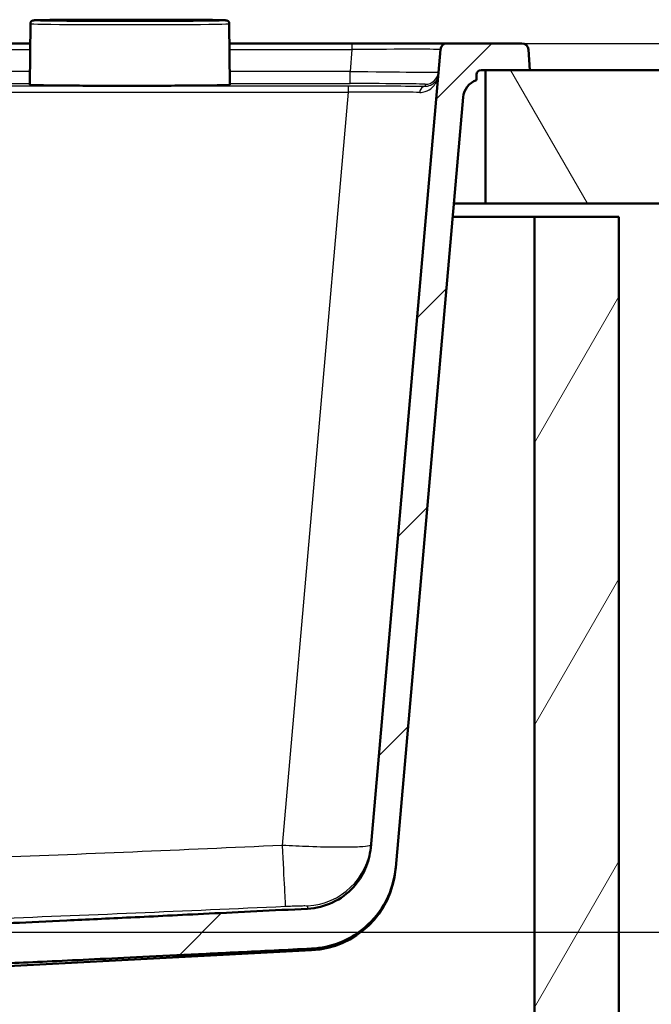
# Model space of a CAD drawing. Header units: millimetres. Extents: x 100 to 2000, y 93 to 3947.
# Tile 10 of 20: x 853 to 995, y 1551 to 1772. Entities that reach past the tile are written whole.
import ezdxf

# ---------------------------------------------------------------- set-up
doc = ezdxf.new("R2010")
doc.units = ezdxf.units.MM
doc.header["$LTSCALE"] = 10
for name, color, linetype, lineweight in [('Dimensions(ISO)', 7, 'Continuous', 25), ('Hatch', 7, 'Continuous', 9), ('Visible Edges(ISO)', 7, 'Continuous', 50), ('Visible Tangent Edges(ISO)', 7, 'Continuous', 25)]:
    doc.layers.add(name, color=color, linetype=linetype, lineweight=lineweight)
doc.styles.add('Text_3.5mm', font='arial.ttf', dxfattribs={"width": 0.9})
doc.dimstyles.new('KS-STANDARD', dxfattribs={"dimscale": 10, "dimtxt": 3.5, "dimasz": 2.5, "dimexe": 3.175, "dimexo": 0, "dimgap": 0.8, "dimtad": 1, "dimdec": 1, "dimrnd": 1e-08, "dimtxsty": 'Text_3.5mm', "dimcen": 0.09, "dimdle": 10, "dimclrd": 7, "dimclre": 7, "dimclrt": 7, "dimadec": 0, "dimazin": 2, "dimtfac": 0.714286, "dimtdec": 4, "dimtmove": 0, "dimatfit": 3, "dimfxl": 0, "dimtolj": 1, "dimlwd": 25, "dimlwe": 25, "dimarcsym": 0})

# ---------------------------------------------------------------- blocks, each defined once
blk = doc.blocks.new('*D9')
at = {"layer": 'Defpoints', "color": 0, "linetype": 'Continuous'}
for p in [(965.57, 1767.08), (1225.09, 1767.08), (800.23, 1567.24)]:
    blk.add_point(p, dxfattribs=at)
at = {"layer": 'Dimensions(ISO)', "color": 7, "linetype": 'Continuous', "lineweight": 25}
for p, q in [((965.57, 1767.08), (1256.84, 1767.08)), ((1225.09, 1592.24), (1225.09, 1742.08)), ((800.23, 1567.24), (1256.84, 1567.24))]:
    blk.add_line(p, q, dxfattribs=at)
at = {"layer": 'Dimensions(ISO)', "color": 7, "linetype": 'Continuous'}
for points in [[(1220.93, 1742.08), (1229.26, 1742.08), (1225.09, 1767.08)], [(1220.93, 1592.24), (1229.26, 1592.24), (1225.09, 1567.24)]]:
    blk.add_solid(points, dxfattribs=at)
at = {"layer": 'Dimensions(ISO)', "color": 7, "linetype": 'Continuous', "lineweight": 25, "insert": (1199.22, 1632.24), "char_height": 35, "attachment_point": 4, "rotation": 90, "style": 'Text_3.5mm'}
blk.add_mtext('\\A1;200', dxfattribs=at)

msp = doc.modelspace()

# ---------------------------------------------------------------- hatches: boundary and pattern name
at = {"layer": 'Hatch'}
h = msp.add_hatch(dxfattribs=at)
h.set_pattern_fill('ANSI31', color=256, scale=254, style=0)
h.set_pattern_definition([(45, (0, 0), (-22.45064, 22.45064), [])])
edge = h.paths.add_edge_path()
edge.add_spline(control_points=[(797.58, 1551.38), (797.7, 1551.38), (797.84, 1551.36), (798.05, 1551.3), (798.16, 1551.25), (798.29, 1551.16), (798.35, 1551.1), (798.38, 1551.04), (798.38, 1551.03), (798.39, 1551.03)], knot_values=[-0.10134, -0.10134, -0.10134, -0.10134, -0.064566, -0.064566, -0.036176, -0.036176, -0.015542, -0.015542, -0.013949, -0.013949, -0.013949, -0.013949], degree=3, periodic=0)
edge.add_line((798.39, 1551.03), (798.39, 1551.03))
edge.add_spline(control_points=[(798.39, 1551.03), (798.82, 1551.13), (799.24, 1551.25), (800.47, 1551.64), (801.35, 1551.99), (803.04, 1552.84), (803.84, 1553.35), (804.76, 1554.08), (805.01, 1554.29), (805.25, 1554.53)], knot_values=[12.958233, 12.958233, 12.958233, 12.958233, 13.085259, 13.085259, 13.344928, 13.344928, 13.604598, 13.604598, 13.698705, 13.698705, 13.698705, 13.698705], degree=3, periodic=0)
edge.add_spline(control_points=[(805.25, 1554.53), (805.58, 1554.83), (805.91, 1555.11), (806.91, 1555.89), (807.7, 1556.39), (809.36, 1557.24), (810.23, 1557.6), (811.93, 1558.16), (812.92, 1558.41), (814.68, 1558.69), (815.44, 1558.77), (816.17, 1558.8)], knot_values=[4.12508, 4.12508, 4.12508, 4.12508, 4.248792, 4.248792, 4.50521, 4.50521, 4.761627, 4.761627, 5.040476, 5.040476, 5.250444, 5.250444, 5.250444, 5.250444], degree=3, periodic=0)
edge.add_spline(control_points=[(816.17, 1558.8), (847.56, 1560.02), (918.28, 1563.55)], knot_values=[25.041438, 25.041438, 25.041438, 31.228793, 31.228793, 31.228793], weights=[1.751223, 1.468718, 1.000744], degree=2, periodic=0)
edge.add_spline(control_points=[(918.28, 1563.55), (920.46, 1563.66), (922.61, 1564.13), (926.68, 1565.74), (928.57, 1566.88), (932.22, 1569.98), (933.85, 1572.04), (936.24, 1576.67), (936.98, 1579.19), (937.2, 1581.79)], knot_values=[-2.875134, -2.875134, -2.875134, -2.875134, -2.219023, -2.219023, -1.562894, -1.562894, -0.781472, -0.781472, 0, 0, 0, 0], degree=3, periodic=0)
edge.add_line((937.2, 1581.79), (952.35, 1754.97))
edge.add_ellipse((956.84, 1754.58), major_axis=(0.39, 4.48), ratio=1, start_angle=23.7503, end_angle=90, ccw=False)
edge.add_line((955.39, 1758.84), (955.39, 1760.08))
edge.add_ellipse((956.39, 1760.08), major_axis=(0, 1), ratio=1, start_angle=0, end_angle=90, ccw=False)
edge.add_line((956.39, 1761.08), (957.39, 1761.08))
edge.add_line((957.39, 1761.08), (967.39, 1761.08))
edge.add_line((967.39, 1761.08), (967.07, 1765.68))
edge.add_ellipse((965.57, 1765.58), major_axis=(-0.1, 1.5), ratio=1, start_angle=270, end_angle=356)
edge.add_line((965.57, 1767.08), (948.76, 1767.08))
edge.add_ellipse((948.76, 1765.58), major_axis=(-1.5, 0), ratio=1, start_angle=270, end_angle=355)
edge.add_line((947.27, 1765.71), (931.57, 1586.2))
edge.add_spline(control_points=[(931.57, 1586.2), (931.42, 1584.56), (931.01, 1582.96), (929.69, 1579.96), (928.79, 1578.58), (926.36, 1575.93), (924.77, 1574.76), (921.23, 1573.1), (919.32, 1572.62), (917.37, 1572.52)], knot_values=[-2.156381, -2.156381, -2.156381, -2.156381, -1.664116, -1.664116, -1.171866, -1.171866, -0.585904, -0.585904, 0, 0, 0, 0], degree=3, periodic=0)
edge.add_spline(control_points=[(917.37, 1572.52), (832.44, 1568.27), (800.23, 1567.24)], knot_values=[0.008308, 0.008308, 0.008308, 8.276929, 8.276929, 8.276929], weights=[1.001255, 1.625557, 1.917442], degree=2, periodic=0)
edge.add_spline(control_points=[(800.23, 1567.24), (799.9, 1567.23), (799.55, 1567.2), (798.76, 1567.09), (798.32, 1566.99), (797.27, 1566.68), (796.51, 1566.34), (795.54, 1565.66), (795.11, 1565.25), (794.76, 1564.66), (794.67, 1564.45), (794.6, 1564.19), (794.58, 1564.09), (794.56, 1563.99)], knot_values=[0.700676, 0.700676, 0.700676, 0.700676, 0.795408, 0.795408, 0.919285, 0.919285, 1.125469, 1.125469, 1.275, 1.275, 1.331078, 1.331078, 1.358683, 1.358683, 1.358683, 1.358683], degree=3, periodic=0)
edge.add_spline(control_points=[(794.56, 1563.99), (794.43, 1562.93), (794.3, 1561.89)], knot_values=[0, 0, 0, 0.211341, 0.211341, 0.211341], weights=[1, 1.000003, 1], degree=2, periodic=0)
edge.add_spline(control_points=[(794.3, 1561.89), (794.29, 1561.86), (794.29, 1561.83), (794.27, 1561.76), (794.24, 1561.7), (794.14, 1561.54), (794.02, 1561.42), (793.9, 1561.33), (793.89, 1561.33), (793.88, 1561.32)], knot_values=[0.006591, 0.006591, 0.006591, 0.006591, 0.014231, 0.014231, 0.029909, 0.029909, 0.071875, 0.071875, 0.074931, 0.074931, 0.074931, 0.074931], degree=3, periodic=0)
edge.add_spline(control_points=[(793.88, 1561.32), (792.27, 1560.26), (790.71, 1559.3)], knot_values=[0, 0, 0, 0.376379, 0.376379, 0.376379], weights=[1, 1.000387, 1], degree=2, periodic=0)
edge.add_spline(control_points=[(790.71, 1559.3), (790.53, 1559.2), (790.31, 1559.11), (789.98, 1559.03), (789.83, 1559), (789.67, 1558.97)], knot_values=[0.077064, 0.077064, 0.077064, 0.077064, 0.136783, 0.136783, 0.179661, 0.179661, 0.179661, 0.179661], degree=3, periodic=0)
edge.add_spline(control_points=[(789.67, 1558.97), (762.39, 1555.4), (735.11, 1558.97)], knot_values=[0, 0, 0, 5.470025, 5.470025, 5.470025], weights=[1, 1.1468, 1], degree=2, periodic=0)
edge.add_spline(control_points=[(735.11, 1558.97), (734.95, 1559), (734.8, 1559.03), (734.47, 1559.11), (734.25, 1559.2), (734.07, 1559.3)], knot_values=[0.758767, 0.758767, 0.758767, 0.758767, 0.801645, 0.801645, 0.861364, 0.861364, 0.861364, 0.861364], degree=3, periodic=0)
edge.add_spline(control_points=[(734.07, 1559.3), (732.51, 1560.26), (730.9, 1561.32)], knot_values=[0, 0, 0, 0.376379, 0.376379, 0.376379], weights=[1, 1.000387, 1], degree=2, periodic=0)
edge.add_spline(control_points=[(730.9, 1561.32), (730.89, 1561.33), (730.88, 1561.33), (730.76, 1561.42), (730.64, 1561.54), (730.54, 1561.7), (730.51, 1561.76), (730.49, 1561.83), (730.49, 1561.86), (730.48, 1561.89)], knot_values=[0.804848, 0.804848, 0.804848, 0.804848, 0.807903, 0.807903, 0.849869, 0.849869, 0.865548, 0.865548, 0.873188, 0.873188, 0.873188, 0.873188], degree=3, periodic=0)
edge.add_spline(control_points=[(730.48, 1561.89), (730.35, 1562.93), (730.22, 1563.99)], knot_values=[0, 0, 0, 0.211341, 0.211341, 0.211341], weights=[1, 1.000003, 1], degree=2, periodic=0)
edge.add_spline(control_points=[(730.22, 1563.99), (730.2, 1564.09), (730.18, 1564.19), (730.11, 1564.45), (730.02, 1564.66), (729.67, 1565.25), (729.24, 1565.66), (728.27, 1566.34), (727.51, 1566.68), (726.46, 1566.99), (726.02, 1567.09), (725.23, 1567.2), (724.88, 1567.23), (724.55, 1567.24)], knot_values=[1.407459, 1.407459, 1.407459, 1.407459, 1.435064, 1.435064, 1.491142, 1.491142, 1.640673, 1.640673, 1.846857, 1.846857, 1.970734, 1.970734, 2.065466, 2.065466, 2.065466, 2.065466], degree=3, periodic=0)
edge.add_spline(control_points=[(724.55, 1567.24), (692.34, 1568.27), (607.41, 1572.52)], knot_values=[22.797799, 22.797799, 22.797799, 31.066421, 31.066421, 31.066421], weights=[1.917442, 1.625557, 1.001255], degree=2, periodic=0)
edge.add_spline(control_points=[(607.41, 1572.52), (605.77, 1572.6), (604.16, 1572.95), (601.11, 1574.16), (599.69, 1575.01), (596.95, 1577.34), (595.73, 1578.89), (593.93, 1582.36), (593.39, 1584.25), (593.21, 1586.2)], knot_values=[-2.156391, -2.156391, -2.156391, -2.156391, -1.66429, -1.66429, -1.172174, -1.172174, -0.586106, -0.586106, 0, 0, 0, 0], degree=3, periodic=0)
edge.add_line((593.21, 1586.2), (577.51, 1765.71))
edge.add_ellipse((576.02, 1765.58), major_axis=(-0.13, 1.49), ratio=1, start_angle=270, end_angle=355)
edge.add_line((576.02, 1767.08), (559.21, 1767.08))
edge.add_ellipse((559.21, 1765.58), major_axis=(-1.5, 0), ratio=1, start_angle=270, end_angle=356)
edge.add_line((557.71, 1765.68), (557.39, 1761.08))
edge.add_line((557.39, 1761.08), (567.39, 1761.08))
edge.add_line((567.39, 1761.08), (568.39, 1761.08))
edge.add_ellipse((568.39, 1760.08), major_axis=(1, 0), ratio=1, start_angle=0, end_angle=90, ccw=False)
edge.add_line((569.39, 1760.08), (569.39, 1758.84))
edge.add_ellipse((567.94, 1754.58), major_axis=(4.26, -1.45), ratio=1, start_angle=23.7503, end_angle=90, ccw=False)
edge.add_line((572.43, 1754.97), (587.58, 1581.79))
edge.add_spline(control_points=[(587.58, 1581.79), (587.77, 1579.61), (588.32, 1577.48), (590.08, 1573.47), (591.28, 1571.63), (594.52, 1568.09), (596.64, 1566.54), (601.35, 1564.32), (603.9, 1563.68), (606.5, 1563.55)], knot_values=[-2.875121, -2.875121, -2.875121, -2.875121, -2.218794, -2.218794, -1.562489, -1.562489, -0.781206, -0.781206, 0, 0, 0, 0], degree=3, periodic=0)
edge.add_spline(control_points=[(606.5, 1563.55), (677.22, 1560.02), (708.61, 1558.8)], knot_values=[0.004917, 0.004917, 0.004917, 6.192271, 6.192271, 6.192271], weights=[1.000744, 1.468718, 1.751223], degree=2, periodic=0)
edge.add_spline(control_points=[(708.61, 1558.8), (709.34, 1558.77), (710.1, 1558.69), (711.86, 1558.41), (712.85, 1558.16), (714.55, 1557.6), (715.42, 1557.24), (717.08, 1556.39), (717.87, 1555.89), (718.87, 1555.11), (719.2, 1554.83), (719.53, 1554.53)], knot_values=[1.769227, 1.769227, 1.769227, 1.769227, 1.979195, 1.979195, 2.258043, 2.258043, 2.514461, 2.514461, 2.770879, 2.770879, 2.894591, 2.894591, 2.894591, 2.894591], degree=3, periodic=0)
edge.add_spline(control_points=[(719.53, 1554.53), (719.77, 1554.29), (720.02, 1554.08), (720.94, 1553.35), (721.74, 1552.84), (723.43, 1551.99), (724.31, 1551.64), (725.54, 1551.25), (725.96, 1551.13), (726.39, 1551.03)], knot_values=[5.380685, 5.380685, 5.380685, 5.380685, 5.474793, 5.474793, 5.734462, 5.734462, 5.994132, 5.994132, 6.121158, 6.121158, 6.121158, 6.121158], degree=3, periodic=0)
edge.add_line((726.39, 1551.03), (726.39, 1551.03))
edge.add_spline(control_points=[(726.39, 1551.03), (726.4, 1551.03), (726.4, 1551.04), (726.43, 1551.1), (726.49, 1551.16), (726.62, 1551.25), (726.73, 1551.3), (726.94, 1551.36), (727.08, 1551.38), (727.2, 1551.38)], knot_values=[0.013949, 0.013949, 0.013949, 0.013949, 0.015542, 0.015542, 0.036176, 0.036176, 0.064566, 0.064566, 0.10134, 0.10134, 0.10134, 0.10134], degree=3, periodic=0)
edge.add_line((727.2, 1551.38), (738.49, 1551.38))
edge.add_line((738.49, 1551.38), (797.58, 1551.38))
edge = h.paths.add_edge_path(flags=0)
edge.add_spline(control_points=[(732.41, 1554.28), (732.41, 1554.29), (732.41, 1554.29), (732.41, 1554.3), (732.42, 1554.3), (732.43, 1554.32), (732.44, 1554.33), (732.47, 1554.35), (732.49, 1554.36), (732.54, 1554.38), (732.57, 1554.38), (732.6, 1554.38)], knot_values=[0.000336, 0.000336, 0.000336, 0.000336, 0.0014, 0.0014, 0.002957, 0.002957, 0.007223, 0.007223, 0.013516, 0.013516, 0.02204, 0.02204, 0.02204, 0.02204], degree=3, periodic=0)
edge.add_line((732.6, 1554.38), (792.18, 1554.38))
edge.add_spline(control_points=[(792.18, 1554.38), (792.21, 1554.38), (792.24, 1554.38), (792.29, 1554.36), (792.31, 1554.35), (792.34, 1554.33), (792.35, 1554.32), (792.36, 1554.3), (792.37, 1554.3), (792.37, 1554.29), (792.37, 1554.29), (792.37, 1554.28)], knot_values=[0.066256, 0.066256, 0.066256, 0.066256, 0.07478, 0.07478, 0.081072, 0.081072, 0.085338, 0.085338, 0.086895, 0.086895, 0.087959, 0.087959, 0.087959, 0.087959], degree=3, periodic=0)
edge.add_line((792.37, 1554.28), (792.4, 1553.88))
edge.add_spline(control_points=[(792.4, 1553.88), (792.4, 1553.88), (792.4, 1553.88), (792.4, 1553.88), (792.4, 1553.87), (792.4, 1553.87), (792.39, 1553.86), (792.39, 1553.85), (792.38, 1553.84), (792.37, 1553.83), (792.34, 1553.81), (792.32, 1553.8), (792.27, 1553.78), (792.24, 1553.78), (792.21, 1553.78)], knot_values=[-0.000336, -0.000336, -0.000336, -0.000336, 0, 0, 0, 0.001401, 0.001401, 0.002958, 0.002958, 0.007223, 0.007223, 0.013512, 0.013512, 0.021371, 0.021371, 0.021371, 0.021371], degree=3, periodic=0)
edge.add_spline(control_points=[(792.21, 1553.78), (762.39, 1553.23), (732.57, 1553.78)], knot_values=[2.21493, 2.21493, 2.21493, 9.191636, 9.191636, 9.191636], weights=[1.169518, 1.372163, 1.169518], degree=2, periodic=0)
edge.add_spline(control_points=[(732.57, 1553.78), (732.54, 1553.78), (732.51, 1553.78), (732.46, 1553.8), (732.44, 1553.81), (732.41, 1553.83), (732.4, 1553.84), (732.39, 1553.85), (732.39, 1553.86), (732.38, 1553.87), (732.38, 1553.87), (732.38, 1553.88), (732.38, 1553.88), (732.38, 1553.88), (732.38, 1553.88)], knot_values=[-0.021371, -0.021371, -0.021371, -0.021371, -0.013512, -0.013512, -0.007223, -0.007223, -0.002958, -0.002958, -0.001401, -0.001401, 0, 0, 0, 0.000336, 0.000336, 0.000336, 0.000336], degree=3, periodic=0)
edge.add_line((732.38, 1553.88), (732.41, 1554.28))
h = msp.add_hatch(dxfattribs=at)
h.set_pattern_fill('ANSI31', color=256, scale=254, angle=75, style=0)
h.set_pattern_definition([(120, (0, 0), (-27.4963, -15.875), [])])
h.paths.add_polyline_path([(567.39, 1731.08), (567.39, 1761.08), (557.39, 1761.08), (399.69, 1761.08), (399.69, 1731.08)])
h.paths.add_polyline_path([(957.39, 1761.08), (957.39, 1731.08), (1099.69, 1731.08), (1099.69, 1761.08), (967.39, 1761.08)])
h = msp.add_hatch(dxfattribs=at)
h.set_pattern_fill('ANSI31', color=256, scale=254, angle=15, style=0)
h.set_pattern_definition([(60, (0, 0), (-27.4963, 15.875), [])])
h.paths.add_polyline_path([(537.39, 966.08), (987.39, 966.08), (987.39, 1728.08), (968.39, 1728.08), (968.39, 985.08), (556.39, 985.08), (556.39, 1728.08), (537.39, 1728.08)])

# ---------------------------------------------------------------- linework, layer by layer
at = {"layer": 'Visible Edges(ISO)'}
for p, q in [((855.01, 1771.51), (854.89, 1757.86)), ((899.77, 1771.51), (899.89, 1757.86)), ((854.97, 1767.08), (787.11, 1767.08)), ((927.35, 1767.08), (899.81, 1767.08)), ((948.76, 1767.08), (927.35, 1767.08)), ((965.57, 1767.08), (948.76, 1767.08)), ((947.27, 1765.71), (931.57, 1586.2)), ((967.39, 1761.08), (967.07, 1765.68)), ((956.39, 1761.08), (967.39, 1761.08)), ((957.39, 1761.08), (957.39, 1731.08)), ((1099.69, 1761.08), (957.39, 1761.08)), ((955.39, 1758.84), (955.39, 1760.08)), ((937.2, 1581.79), (952.35, 1754.97)), ((957.39, 1731.08), (950.26, 1731.08)), ((957.39, 1731.08), (1099.69, 1731.08)), ((950, 1728.08), (968.39, 1728.08)), ((987.39, 1728.08), (968.39, 1728.08)), ((968.39, 1728.08), (968.39, 985.08)), ((987.39, 966.08), (987.39, 1728.08)), ((937.17, 1581.4), (937.2, 1581.79)), ((834.87, 1558.8), (918.29, 1563.17))]:
    msp.add_line(p, q, dxfattribs=at)
for centre, radius, start, end in [((948.76, 1765.58), 1.5, 90, 175), ((965.57, 1765.58), 1.5, 4, 90), ((956.39, 1760.08), 1, 90, 180), ((956.84, 1754.58), 4.5, 108.7503, 175), ((917.24, 1583.14), 20, 273, 355)]:
    msp.add_arc(centre, radius, start, end, dxfattribs=at)
for points, knots in [([(855.01, 1771.51), (855.01, 1771.6), (855.03, 1771.68), (855.08, 1771.83), (855.11, 1771.89), (855.19, 1772), (855.23, 1772.04), (855.32, 1772.12), (855.36, 1772.14), (855.43, 1772.18), (855.46, 1772.19), (855.52, 1772.22), (855.54, 1772.23), (855.61, 1772.25), (855.64, 1772.25), (855.77, 1772.27), (855.84, 1772.28), (856.17, 1772.3), (856.52, 1772.31), (857.48, 1772.33), (858.08, 1772.34), (859.54, 1772.36), (860.39, 1772.37), (862.29, 1772.39), (863.34, 1772.4), (864.77, 1772.41), (865.07, 1772.41), (865.37, 1772.41)], [1.5708725, 1.5708725, 1.5708725, 1.5708725, 1.5737519, 1.5737519, 1.5769321, 1.5769321, 1.5809332, 1.5809332, 1.5858958, 1.5858958, 1.5919934, 1.5919934, 1.6012475, 1.6012475, 1.6214422, 1.6214422, 1.7167307, 1.7167307, 1.9130754, 1.9130754, 2.1094202, 2.1094202, 2.3057649, 2.3057649, 2.5021097, 2.5021097, 2.5525963, 2.5525963, 2.5525963, 2.5525963]), ([(865.37, 1772.41), (865.53, 1772.41), (865.7, 1772.41), (866.05, 1772.42), (866.23, 1772.42), (866.59, 1772.42), (866.78, 1772.42), (867.16, 1772.42), (867.35, 1772.42), (867.74, 1772.42), (867.93, 1772.42), (868.13, 1772.42)], [0, 0, 0, 0, 0.0576108, 0.0576108, 0.1152216, 0.1152216, 0.1728324, 0.1728324, 0.2304431, 0.2304431, 0.2880539, 0.2880539, 0.2880539, 0.2880539]), ([(886.65, 1772.42), (885.42, 1772.42), (884.19, 1772.42), (881.72, 1772.42), (880.48, 1772.42), (878.01, 1772.42), (876.77, 1772.42), (874.3, 1772.42), (873.06, 1772.42), (870.59, 1772.42), (869.36, 1772.42), (868.13, 1772.42)], [6.1910957, 6.1910957, 6.1910957, 6.1910957, 6.2279315, 6.2279315, 6.2647674, 6.2647674, 6.3016032, 6.3016032, 6.3384391, 6.3384391, 6.3752749, 6.3752749, 6.3752749, 6.3752749]), ([(886.65, 1772.42), (886.85, 1772.42), (887.04, 1772.42), (887.43, 1772.42), (887.62, 1772.42), (888, 1772.42), (888.19, 1772.42), (888.55, 1772.42), (888.73, 1772.42), (889.08, 1772.41), (889.25, 1772.41), (889.41, 1772.41)], [0, 0, 0, 0, 0.0576108, 0.0576108, 0.1152216, 0.1152216, 0.1728324, 0.1728324, 0.2304431, 0.2304431, 0.2880539, 0.2880539, 0.2880539, 0.2880539]), ([(889.41, 1772.41), (890.59, 1772.41), (891.69, 1772.4), (893.69, 1772.38), (894.6, 1772.37), (896.17, 1772.35), (896.84, 1772.34), (897.93, 1772.32), (898.35, 1772.3), (898.78, 1772.29), (898.89, 1772.28), (899.03, 1772.27), (899.07, 1772.26), (899.15, 1772.25), (899.19, 1772.25), (899.28, 1772.21), (899.31, 1772.2), (899.37, 1772.17), (899.42, 1772.15), (899.53, 1772.06), (899.59, 1772.01), (899.69, 1771.86), (899.73, 1771.77), (899.76, 1771.62), (899.77, 1771.57), (899.77, 1771.51)], [3.7305891, 3.7305891, 3.7305891, 3.7305891, 3.9269338, 3.9269338, 4.1232786, 4.1232786, 4.3196233, 4.3196233, 4.5159681, 4.5159681, 4.6141404, 4.6141404, 4.6632266, 4.6632266, 4.6877697, 4.6877697, 4.6939185, 4.6939185, 4.7014403, 4.7014403, 4.7065562, 4.7065562, 4.7104706, 4.7104706, 4.7123128, 4.7123128, 4.7123128, 4.7123128]), ([(899.89, 1757.86), (899.89, 1757.83), (899.88, 1757.81), (899.86, 1757.78), (899.85, 1757.78), (899.82, 1757.76), (899.81, 1757.76), (899.61, 1757.71), (899.01, 1757.7), (896.84, 1757.66), (895.51, 1757.64), (892.27, 1757.61), (890.37, 1757.6), (886.2, 1757.58), (883.92, 1757.57), (879.23, 1757.56), (876.81, 1757.56), (872.07, 1757.57), (869.75, 1757.57), (865.46, 1757.59), (863.47, 1757.6), (860.05, 1757.63), (858.61, 1757.65), (856.4, 1757.69), (855.65, 1757.71), (855.17, 1757.73), (855.1, 1757.74), (855.02, 1757.74), (855.01, 1757.75), (854.98, 1757.75), (854.97, 1757.76), (854.95, 1757.76), (854.94, 1757.77), (854.91, 1757.79), (854.89, 1757.82), (854.89, 1757.86)], [4.712313, 4.712313, 4.712313, 4.712313, 4.718363, 4.718363, 4.726014, 4.726014, 4.746988, 4.746988, 5.134837, 5.134837, 5.455168, 5.455168, 5.77523, 5.77523, 6.095253, 6.095253, 6.415267, 6.415267, 6.73528, 6.73528, 7.0553, 7.0553, 7.375351, 7.375351, 7.695579, 7.695579, 7.774818, 7.774818, 7.814438, 7.814438, 7.834248, 7.834248, 7.844153, 7.844153, 7.854058, 7.854058, 7.854058, 7.854058]), ([(931.57, 1586.2), (931.42, 1584.56), (931.01, 1582.96), (929.69, 1579.96), (928.79, 1578.58), (926.36, 1575.93), (924.77, 1574.76), (921.23, 1573.1), (919.32, 1572.62), (917.37, 1572.52)], [-2.156381, -2.156381, -2.156381, -2.156381, -1.664116, -1.664116, -1.171866, -1.171866, -0.585904, -0.585904, 0, 0, 0, 0]), ([(918.28, 1563.55), (920.46, 1563.66), (922.61, 1564.13), (926.68, 1565.74), (928.57, 1566.88), (932.22, 1569.98), (933.85, 1572.04), (936.24, 1576.67), (936.98, 1579.19), (937.2, 1581.79)], [-2.875134, -2.875134, -2.875134, -2.875134, -2.219023, -2.219023, -1.562894, -1.562894, -0.781472, -0.781472, 0, 0, 0, 0])]:
    msp.add_open_spline(points, degree=3, knots=knots, dxfattribs=at)
for points, weights in [([(917.37, 1572.52), (832.44, 1568.27), (800.23, 1567.24)], [1.00125482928, 1.62555690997, 1.91744230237]), ([(816.17, 1558.8), (847.56, 1560.02), (918.28, 1563.55)], [1.75122299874, 1.4687175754, 1.00074388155])]:
    msp.add_rational_spline(points, weights, degree=2, dxfattribs=at)
at = {"layer": 'Visible Tangent Edges(ISO)'}
for p, q in [((927.35, 1767.08), (927.35, 1765.71)), ((787.11, 1765.71), (854.96, 1765.71)), ((899.82, 1765.71), (927.35, 1765.71)), ((927.35, 1765.71), (926.92, 1760.78)), ((854.92, 1760.78), (787.11, 1760.78)), ((926.92, 1760.78), (899.86, 1760.78)), ((926.92, 1758.04), (926.92, 1760.78)), ((787.07, 1758.04), (854.89, 1758.04)), ((899.89, 1758.04), (926.92, 1758.04)), ((943.84, 1757.9), (943.79, 1757.39)), ((926.51, 1757.47), (598.27, 1757.47)), ((598.27, 1756.1), (926.51, 1756.1)), ((926.51, 1756.1), (911.69, 1586.74)), ((926.51, 1757.47), (926.51, 1756.1))]:
    msp.add_line(p, q, dxfattribs=at)
for centre, major_axis, ratio, start_param, end_param in [((877.39, 1772.26), (21.63, 0), 0.008727, 2.159793, 7.264985), ((877.39, 1771.51), (-22.38, 0), 0.008727, 6.283109, 9.424854), ((865.37, 1771.66), (-0.004, 0.75), 0.555506, 6.27269, 6.283185), ((868.13, 1771.67), (0.001, 0.75), 0.091956, 0, 0.008764), ((877.39, 1773.29), (100.74, 0), 0.008727, 4.620299, 4.804479), ((886.65, 1771.67), (-0.001, 0.75), 0.091956, 6.274422, 6.283185), ((889.41, 1771.66), (0.004, 0.75), 0.555506, 0, 0.010495), ((927.18, 1765.58), (20.09, 0.13), 0.006455, 6.282578, 7.845778), ((926.77, 1760.9), (-20.05, 0.26), 0.005513, 1.577982, 3.141182), ((943.84, 1760.9), (2.99, -0.26), 0.999962, 4.799652, 6.283185), ((926.77, 1757.9), (17.07, 0), 0.008733, 6.282421, 7.845621), ((877.39, 1757.86), (22.5, 0), 0.008727, 3.141516, 6.283261), ((926.33, 1757.28), (-21.58, 0), 0.008733, 3.769279, 4.704028), ((926.33, 1755.78), (20.09, 0.13), 0.015832, 0.626961, 1.56171), ((943.79, 1755.89), (0.02, 1.5), 0.807867, 0.014807, 1.458804), ((911.69, 1588.05), (0.68, -14.98), 0.003982, 4.799565, 6.257132), ((916.68, 1588.16), (14.94, -1.31), 0.9997, 4.846021, 6.283185)]:
    msp.add_ellipse(centre, major_axis=major_axis, ratio=ratio, start_param=start_param, end_param=end_param, dxfattribs=at)
for points, knots in [([(865.37, 1772.41), (865.57, 1772.41), (865.79, 1772.42), (866.23, 1772.42), (866.46, 1772.42), (866.69, 1772.42), (866.92, 1772.42), (867.16, 1772.42), (867.64, 1772.42), (867.89, 1772.42), (868.13, 1772.42)], [0, 0, 0, 0, 0.0720135, 0.0720135, 0.144027, 0.144027, 0.144027, 0.2160404, 0.2160404, 0.2880539, 0.2880539, 0.2880539, 0.2880539]), ([(886.65, 1772.42), (887.13, 1772.42), (887.62, 1772.42), (888.56, 1772.42), (889.01, 1772.42), (889.41, 1772.41)], [0, 0, 0, 0, 0.1440268, 0.1440268, 0.2880539, 0.2880539, 0.2880539, 0.2880539]), ([(942.59, 1756.07), (943.04, 1756.07), (943.46, 1756.14), (944.46, 1756.45), (944.98, 1756.78), (945.72, 1757.47), (945.99, 1757.82), (946.52, 1758.75), (946.72, 1759.38), (946.77, 1760.02)], [0, 0, 0, 0, 0.244257, 0.244257, 0.635069, 0.635069, 0.93164, 0.93164, 1.394766, 1.394766, 1.394766, 1.394766]), ([(946.77, 1760.02), (946.74, 1759.6), (946.6, 1759.17), (946.22, 1758.55), (946.03, 1758.32), (945.5, 1757.86), (945.13, 1757.64), (944.41, 1757.43), (944.11, 1757.39), (943.79, 1757.39)], [-1.394766, -1.394766, -1.394766, -1.394766, -0.93164, -0.93164, -0.635069, -0.635069, -0.244257, -0.244257, 0, 0, 0, 0]), ([(911.69, 1586.74), (889.28, 1585.72), (866.88, 1584.75), (831.49, 1583.46), (818.52, 1583.04), (791.16, 1582.39), (776.77, 1582.19), (738.6, 1582.19), (714.8, 1582.75), (672.79, 1584.17), (654.56, 1584.92), (628.59, 1586.04), (620.84, 1586.39), (613.09, 1586.74)], [-29.87639, -29.87639, -29.87639, -29.87639, -23.148003, -23.148003, -19.253412, -19.253412, -14.938195, -14.938195, -7.799752, -7.799752, -2.326662, -2.326662, 0, 0, 0, 0]), ([(931.62, 1586.85), (931.62, 1586.77), (931.48, 1586.7), (930.82, 1586.54), (930.09, 1586.47), (927.86, 1586.35), (926.24, 1586.32), (922.35, 1586.34), (920.08, 1586.39), (915.73, 1586.55), (913.71, 1586.64), (911.69, 1586.74)], [0, 0, 0, 0, 0.0974604, 0.0974604, 0.2533969, 0.2533969, 0.440091, 0.440091, 0.6307391, 0.6307391, 0.7837665, 0.7837665, 0.7837665, 0.7837665]), ([(612.41, 1573.07), (620.17, 1572.72), (627.92, 1572.37), (653.94, 1571.24), (672.21, 1570.5), (714.4, 1569.08), (738.38, 1568.52), (776.91, 1568.52), (791.42, 1568.72), (818.96, 1569.37), (831.99, 1569.79), (867.5, 1571.08), (889.94, 1572.05), (912.37, 1573.07)], [0, 0, 0, 0, 2.326662, 2.326662, 7.799752, 7.799752, 14.938195, 14.938195, 19.253412, 19.253412, 23.148003, 23.148003, 29.87639, 29.87639, 29.87639, 29.87639]), ([(912.37, 1573.07), (912.88, 1573.1), (913.39, 1573.12), (914.49, 1573.16), (915.06, 1573.18), (916.03, 1573.2), (916.44, 1573.21), (917, 1573.21), (917.18, 1573.2), (917.34, 1573.19), (917.37, 1573.18), (917.37, 1573.18)], [-0.7837665, -0.7837665, -0.7837665, -0.7837665, -0.6307391, -0.6307391, -0.440091, -0.440091, -0.2533969, -0.2533969, -0.0974604, -0.0974604, 0, 0, 0, 0]), ([(918.28, 1563.55), (918.28, 1563.32), (918.29, 1563.18), (918.29, 1563.17), (918.29, 1563.17), (918.29, 1563.17)], [-12.866662, -12.866662, -12.866662, -12.866662, -8.306311, -8.306311, -8.03761, -8.03761, -8.03761, -8.03761])]:
    msp.add_open_spline(points, degree=3, knots=knots, dxfattribs=at)
msp.add_open_spline([(917.37, 1573.18), (917.37, 1572.91), (917.37, 1572.69), (917.37, 1572.52)], degree=3, dxfattribs=at)

# ---------------------------------------------------------------- dimensions: what is measured, and where the dimension line sits
at = {"layer": 'Dimensions(ISO)', "color": 7, "linetype": 'Continuous', "lineweight": 25}
dim = msp.add_linear_dim(base=(1225.09, 1767.08), p1=(800.23, 1567.24), p2=(965.57, 1767.08), angle=90, dimstyle='KS-STANDARD', override={"dimgap": 0.8, "dimdec": 0, "dimtol": 0, "dimlim": 0, "dimtp": 0, "dimtm": 0, "dimtdec": 0, "dimtofl": 0, "dimatfit": 1}, dxfattribs=at)
dim.commit()
dim.dimension.update_dxf_attribs({"geometry": '*D9', "text_midpoint": (1225.09, 1667.26), "dimtype": 160})

doc.saveas('drawing.dxf')
